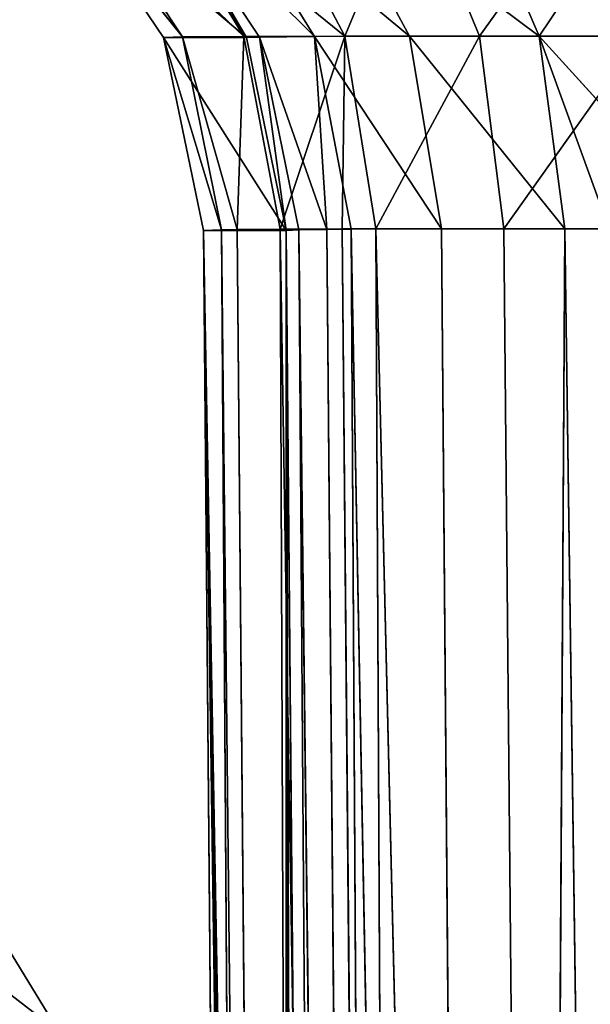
# Model space of a CAD drawing. Extents: x 0 to 4.1, y 0 to 10.7.
# Tile 201 of 256: x 1.259 to 1.372, y 8.625 to 8.818. Entities that reach past the tile are written whole.
import ezdxf

# ---------------------------------------------------------------- set-up
doc = ezdxf.new("R2010")
doc.units = 0
doc.header["$LTSCALE"] = 2.54
doc.layers.get('0').update_dxf_attribs({"linetype": 'CONTINUOUS'})

# ---------------------------------------------------------------- blocks, each defined once
blk = doc.blocks.new('FOURTY_KINKIET_I_PM_STL_4')
at = {"color": 0}
for p, q in [((-0.74831, 9.2904, 4.34571), (-0.72708, 9.25831, 4.34098)), ((-0.74831, 9.2904, 4.34571), (-0.72708, 9.25831, 4.34098)), ((-0.71497, 9.2584, 4.37576), (-0.73452, 9.29044, 4.38528)), ((-0.71497, 9.2584, 4.37576), (-0.73452, 9.29044, 4.38528)), ((-0.73327, 9.29038, 3.14442), (-0.71446, 9.25819, 3.17476)), ((-0.73327, 9.29038, 3.14442), (-0.71446, 9.25819, 3.17476)), ((-0.73327, 9.29038, 3.14442), (-0.71189, 9.25828, 3.14836)), ((-0.73327, 9.29038, 3.14442), (-0.71189, 9.25828, 3.14836)), ((-0.72095, 9.29043, 3.10436), (-0.70106, 9.25838, 3.11316)), ((-0.72095, 9.29043, 3.10436), (-0.70106, 9.25838, 3.11316)), ((-0.71192, 9.29046, 4.42058), (-0.6951, 9.25844, 4.40679)), ((-0.71192, 9.29046, 4.42058), (-0.6951, 9.25844, 4.40679)), ((-0.69967, 9.29046, 3.06826), (-0.68235, 9.25843, 3.08143)), ((-0.69967, 9.29046, 3.06826), (-0.68235, 9.25843, 3.08143)), ((-0.68174, 9.29046, 4.44967), (-0.66857, 9.25843, 4.43235)), ((-0.68174, 9.29046, 4.44967), (-0.66857, 9.25843, 4.43235)), ((-0.67058, 9.29046, 3.03808), (-0.65679, 9.25844, 3.0549)), ((-0.67058, 9.29046, 3.03808), (-0.65679, 9.25844, 3.0549)), ((-0.7308, 9.25819, 4.30434), (-0.75253, 9.29034, 4.30402)), ((-0.72708, 9.25831, 4.34098), (-0.75253, 9.29034, 4.30402)), ((-0.7308, 9.25819, 4.30434), (-0.75253, 9.29034, 4.30402)), ((-0.72708, 9.25831, 4.34098), (-0.75253, 9.29034, 4.30402)), ((-0.71446, 9.25819, 3.17476), (-0.73619, 9.29034, 3.17444)), ((-0.71446, 9.25819, 3.17476), (-0.73619, 9.29034, 3.17444)), ((-0.72708, 9.25831, 4.34098), (-0.7308, 9.25819, 4.30434)), ((-0.72708, 9.25831, 4.34098), (-0.7308, 9.25819, 4.30434)), ((-0.71446, 9.25819, 3.17476), (-0.7308, 9.25819, 4.30434)), ((-0.71446, 9.25819, 3.17476), (-0.7308, 9.25819, 4.30434)), ((-0.72294, 9.22019, 4.30445), (-0.7308, 9.25819, 4.30434)), ((-0.71936, 9.22037, 4.33926), (-0.7308, 9.25819, 4.30434)), ((-0.72294, 9.22019, 4.30445), (-0.7308, 9.25819, 4.30434)), ((-0.71936, 9.22037, 4.33926), (-0.7308, 9.25819, 4.30434)), ((-0.71497, 9.2584, 4.37576), (-0.72708, 9.25831, 4.34098)), ((-0.71497, 9.2584, 4.37576), (-0.72708, 9.25831, 4.34098)), ((-0.71627, 9.22042, 4.35091), (-0.72708, 9.25831, 4.34098)), ((-0.72708, 9.25831, 4.34098), (-0.71936, 9.22037, 4.33926)), ((-0.71627, 9.22042, 4.35091), (-0.72708, 9.25831, 4.34098)), ((-0.72708, 9.25831, 4.34098), (-0.71936, 9.22037, 4.33926)), ((-0.71497, 9.2584, 4.37576), (-0.71627, 9.22042, 4.35091)), ((-0.71497, 9.2584, 4.37576), (-0.71627, 9.22042, 4.35091)), ((-0.71497, 9.2584, 4.37576), (-0.6951, 9.25844, 4.40679)), ((-0.71497, 9.2584, 4.37576), (-0.6951, 9.25844, 4.40679)), ((-0.70782, 9.22049, 4.37228), (-0.71497, 9.2584, 4.37576)), ((-0.70782, 9.22049, 4.37228), (-0.71497, 9.2584, 4.37576)), ((-0.71446, 9.25819, 3.17476), (-0.71189, 9.25828, 3.14836)), ((-0.71446, 9.25819, 3.17476), (-0.71189, 9.25828, 3.14836)), ((-0.7066, 9.22019, 3.17487), (-0.71446, 9.25819, 3.17476)), ((-0.7066, 9.22019, 3.17487), (-0.71446, 9.25819, 3.17476)), ((-0.71189, 9.25828, 3.14836), (-0.70106, 9.25838, 3.11316)), ((-0.71189, 9.25828, 3.14836), (-0.70106, 9.25838, 3.11316)), ((-0.71189, 9.25828, 3.14836), (-0.70412, 9.22032, 3.1498)), ((-0.7066, 9.22019, 3.17487), (-0.71189, 9.25828, 3.14836)), ((-0.71189, 9.25828, 3.14836), (-0.70412, 9.22032, 3.1498)), ((-0.71189, 9.25828, 3.14836), (-0.69859, 9.22042, 3.12863)), ((-0.71189, 9.25828, 3.14836), (-0.69859, 9.22042, 3.12863)), ((-0.7066, 9.22019, 3.17487), (-0.71189, 9.25828, 3.14836)), ((-0.70782, 9.22049, 4.37228), (-0.6951, 9.25844, 4.40679)), ((-0.70782, 9.22049, 4.37228), (-0.6951, 9.25844, 4.40679)), ((-0.70106, 9.25838, 3.11316), (-0.68235, 9.25843, 3.08143)), ((-0.70106, 9.25838, 3.11316), (-0.68235, 9.25843, 3.08143)), ((-0.70106, 9.25838, 3.11316), (-0.69859, 9.22042, 3.12863)), ((-0.70106, 9.25838, 3.11316), (-0.69859, 9.22042, 3.12863)), ((-0.70106, 9.25838, 3.11316), (-0.6938, 9.22046, 3.11637)), ((-0.70106, 9.25838, 3.11316), (-0.6938, 9.22046, 3.11637)), ((-0.69557, 9.22054, 4.39303), (-0.6951, 9.25844, 4.40679)), ((-0.69557, 9.22054, 4.39303), (-0.6951, 9.25844, 4.40679)), ((-0.66857, 9.25843, 4.43235), (-0.6951, 9.25844, 4.40679)), ((-0.6951, 9.25844, 4.40679), (-0.68894, 9.22055, 4.40174)), ((-0.66857, 9.25843, 4.43235), (-0.6951, 9.25844, 4.40679)), ((-0.6951, 9.25844, 4.40679), (-0.68894, 9.22055, 4.40174)), ((-0.68235, 9.25843, 3.08143), (-0.65679, 9.25844, 3.0549)), ((-0.68235, 9.25843, 3.08143), (-0.65679, 9.25844, 3.0549)), ((-0.68235, 9.25843, 3.08143), (-0.67602, 9.22054, 3.08624)), ((-0.68235, 9.25843, 3.08143), (-0.67602, 9.22054, 3.08624)), ((-0.63684, 9.25838, 4.45106), (-0.66857, 9.25843, 4.43235)), ((-0.66857, 9.25843, 4.43235), (-0.66376, 9.22054, 4.42602)), ((-0.66857, 9.25843, 4.43235), (-0.66376, 9.22054, 4.42602)), ((-0.63684, 9.25838, 4.45106), (-0.66857, 9.25843, 4.43235)), ((-0.65679, 9.25844, 3.0549), (-0.65174, 9.22055, 3.06106)), ((-0.62576, 9.2584, 3.03503), (-0.65679, 9.25844, 3.0549)), ((-0.62228, 9.22049, 3.04218), (-0.65679, 9.25844, 3.0549)), ((-0.62576, 9.2584, 3.03503), (-0.65679, 9.25844, 3.0549)), ((-0.62228, 9.22049, 3.04218), (-0.65679, 9.25844, 3.0549)), ((-0.64303, 9.22054, 3.05443), (-0.65679, 9.25844, 3.0549)), ((-0.64303, 9.22054, 3.05443), (-0.65679, 9.25844, 3.0549)), ((-0.65679, 9.25844, 3.0549), (-0.65174, 9.22055, 3.06106)), ((-0.71936, 9.22037, 4.33926), (-0.72294, 9.22019, 4.30445)), ((-0.71936, 9.22037, 4.33926), (-0.72294, 9.22019, 4.30445)), ((-0.70788, 7.51932, 4.28983), (-0.72294, 9.22019, 4.30445)), ((-0.72294, 9.22019, 4.30445), (-0.7066, 9.22019, 3.17487)), ((-0.70788, 7.51932, 4.28983), (-0.72294, 9.22019, 4.30445)), ((-0.72294, 9.22019, 4.30445), (-0.7066, 9.22019, 3.17487)), ((-0.71627, 9.22042, 4.35091), (-0.71936, 9.22037, 4.33926)), ((-0.71627, 9.22042, 4.35091), (-0.71936, 9.22037, 4.33926)), ((-0.70788, 7.51932, 4.28983), (-0.71936, 9.22037, 4.33926)), ((-0.70788, 7.51932, 4.28983), (-0.71936, 9.22037, 4.33926)), ((-0.70121, 7.51932, 4.33628), (-0.71936, 9.22037, 4.33926)), ((-0.70121, 7.51932, 4.33628), (-0.71936, 9.22037, 4.33926)), ((-0.70782, 9.22049, 4.37228), (-0.71627, 9.22042, 4.35091)), ((-0.70782, 9.22049, 4.37228), (-0.71627, 9.22042, 4.35091)), ((-0.70121, 7.51932, 4.33628), (-0.71627, 9.22042, 4.35091)), ((-0.70121, 7.51932, 4.33628), (-0.71627, 9.22042, 4.35091)), ((-0.69557, 9.22054, 4.39303), (-0.70782, 9.22049, 4.37228)), ((-0.69557, 9.22054, 4.39303), (-0.70782, 9.22049, 4.37228)), ((-0.70782, 9.22049, 4.37228), (-0.68051, 7.51932, 4.3784)), ((-0.70782, 9.22049, 4.37228), (-0.68051, 7.51932, 4.3784)), ((-0.70782, 9.22049, 4.37228), (-0.70121, 7.51932, 4.33628)), ((-0.70782, 9.22049, 4.37228), (-0.70121, 7.51932, 4.33628)), ((-0.7066, 9.22019, 3.17487), (-0.70412, 9.22032, 3.1498)), ((-0.7066, 9.22019, 3.17487), (-0.70412, 9.22032, 3.1498)), ((-0.7066, 9.22019, 3.17487), (-0.69197, 7.51932, 3.18993)), ((-0.7066, 9.22019, 3.17487), (-0.69197, 7.51932, 3.18993)), ((-0.70412, 9.22032, 3.1498), (-0.69859, 9.22042, 3.12863)), ((-0.70412, 9.22032, 3.1498), (-0.69859, 9.22042, 3.12863)), ((-0.70412, 9.22032, 3.1498), (-0.69197, 7.51932, 3.18993)), ((-0.70412, 9.22032, 3.1498), (-0.69197, 7.51932, 3.18993)), ((-0.70412, 9.22032, 3.1498), (-0.68396, 7.51932, 3.14369)), ((-0.70412, 9.22032, 3.1498), (-0.68396, 7.51932, 3.14369)), ((-0.69859, 9.22042, 3.12863), (-0.6938, 9.22046, 3.11637)), ((-0.69859, 9.22042, 3.12863), (-0.6938, 9.22046, 3.11637)), ((-0.69859, 9.22042, 3.12863), (-0.68396, 7.51932, 3.14369)), ((-0.69859, 9.22042, 3.12863), (-0.68396, 7.51932, 3.14369)), ((-0.68894, 9.22055, 4.40174), (-0.69557, 9.22054, 4.39303)), ((-0.68894, 9.22055, 4.40174), (-0.69557, 9.22054, 4.39303)), ((-0.69557, 9.22054, 4.39303), (-0.68051, 7.51932, 4.3784)), ((-0.69557, 9.22054, 4.39303), (-0.68051, 7.51932, 4.3784)), ((-0.6938, 9.22046, 3.11637), (-0.67602, 9.22054, 3.08624)), ((-0.6938, 9.22046, 3.11637), (-0.67602, 9.22054, 3.08624)), ((-0.6938, 9.22046, 3.11637), (-0.68396, 7.51932, 3.14369)), ((-0.6938, 9.22046, 3.11637), (-0.68396, 7.51932, 3.14369)), ((-0.6938, 9.22046, 3.11637), (-0.66205, 7.51932, 3.10219)), ((-0.6938, 9.22046, 3.11637), (-0.66205, 7.51932, 3.10219)), ((-0.66376, 9.22054, 4.42602), (-0.68894, 9.22055, 4.40174)), ((-0.68894, 9.22055, 4.40174), (-0.64781, 7.51932, 4.41205)), ((-0.68894, 9.22055, 4.40174), (-0.64781, 7.51932, 4.41205)), ((-0.68894, 9.22055, 4.40174), (-0.68051, 7.51932, 4.3784)), ((-0.68894, 9.22055, 4.40174), (-0.68051, 7.51932, 4.3784)), ((-0.66376, 9.22054, 4.42602), (-0.68894, 9.22055, 4.40174)), ((-0.67602, 9.22054, 3.08624), (-0.65174, 9.22055, 3.06106)), ((-0.67602, 9.22054, 3.08624), (-0.65174, 9.22055, 3.06106)), ((-0.67602, 9.22054, 3.08624), (-0.66205, 7.51932, 3.10219)), ((-0.67602, 9.22054, 3.08624), (-0.66205, 7.51932, 3.10219)), ((-0.63363, 9.22046, 4.4438), (-0.66376, 9.22054, 4.42602)), ((-0.66376, 9.22054, 4.42602), (-0.64781, 7.51932, 4.41205)), ((-0.66376, 9.22054, 4.42602), (-0.64781, 7.51932, 4.41205)), ((-0.63363, 9.22046, 4.4438), (-0.66376, 9.22054, 4.42602)), ((-0.65174, 9.22055, 3.06106), (-0.66205, 7.51932, 3.10219)), ((-0.65174, 9.22055, 3.06106), (-0.66205, 7.51932, 3.10219)), ((-0.65174, 9.22055, 3.06106), (-0.6284, 7.51932, 3.06949)), ((-0.65174, 9.22055, 3.06106), (-0.64303, 9.22054, 3.05443)), ((-0.65174, 9.22055, 3.06106), (-0.6284, 7.51932, 3.06949)), ((-0.65174, 9.22055, 3.06106), (-0.64303, 9.22054, 3.05443)), ((-0.75132, 9.0625, 3.83591), (-0.81072, 9.15946, 3.73808)), ((-0.75132, 9.0625, 3.83591), (-0.81072, 9.15946, 3.73808))]:
    blk.add_line(p, q, dxfattribs=at)
mesh = blk.add_polyface(dxfattribs=at)
corners = [(-0.74831, 9.2904, 4.34571), (-0.75253, 9.29034, 4.30402), (-0.72708, 9.25831, 4.34098)]
mesh.append_faces([[corners[k] for k in face] for face in [(0, 1, 2)]], dxfattribs={"color": 0})
mesh = blk.add_polyface(dxfattribs=at)
corners = [(-0.71497, 9.2584, 4.37576), (-0.74831, 9.2904, 4.34571), (-0.72708, 9.25831, 4.34098), (-0.73452, 9.29044, 4.38528)]
mesh.append_faces([[corners[k] for k in face] for face in [(0, 1, 2), (1, 0, 3)]], dxfattribs={"vtx0": -1, "color": 0})
mesh = blk.add_polyface(dxfattribs=at)
corners = [(-0.73327, 9.29038, 3.14442), (-0.71446, 9.25819, 3.17476), (-0.73619, 9.29034, 3.17444)]
mesh.append_faces([[corners[k] for k in face] for face in [(0, 1, 2)]], dxfattribs={"color": 0})
mesh = blk.add_polyface(dxfattribs=at)
corners = [(-0.6951, 9.25844, 4.40679), (-0.73452, 9.29044, 4.38528), (-0.71497, 9.2584, 4.37576), (-0.71192, 9.29046, 4.42058)]
mesh.append_faces([[corners[k] for k in face] for face in [(0, 1, 2), (1, 0, 3)]], dxfattribs={"vtx0": -1, "color": 0})
mesh = blk.add_polyface(dxfattribs=at)
corners = [(-0.73327, 9.29038, 3.14442), (-0.70106, 9.25838, 3.11316), (-0.71189, 9.25828, 3.14836), (-0.72095, 9.29043, 3.10436)]
mesh.append_faces([[corners[k] for k in face] for face in [(0, 1, 2), (1, 0, 3)]], dxfattribs={"vtx0": -1, "color": 0})
mesh = blk.add_polyface(dxfattribs=at)
corners = [(-0.73327, 9.29038, 3.14442), (-0.71189, 9.25828, 3.14836), (-0.71446, 9.25819, 3.17476)]
mesh.append_faces([[corners[k] for k in face] for face in [(0, 1, 2)]], dxfattribs={"color": 0})
mesh = blk.add_polyface(dxfattribs=at)
corners = [(-0.72095, 9.29043, 3.10436), (-0.68235, 9.25843, 3.08143), (-0.70106, 9.25838, 3.11316), (-0.69967, 9.29046, 3.06826)]
mesh.append_faces([[corners[k] for k in face] for face in [(0, 1, 2), (1, 0, 3)]], dxfattribs={"vtx0": -1, "color": 0})
mesh = blk.add_polyface(dxfattribs=at)
corners = [(-0.6951, 9.25844, 4.40679), (-0.68174, 9.29046, 4.44967), (-0.71192, 9.29046, 4.42058), (-0.66857, 9.25843, 4.43235)]
mesh.append_faces([[corners[k] for k in face] for face in [(0, 1, 2), (1, 0, 3)]], dxfattribs={"vtx0": -1, "color": 0})
mesh = blk.add_polyface(dxfattribs=at)
corners = [(-0.69967, 9.29046, 3.06826), (-0.65679, 9.25844, 3.0549), (-0.68235, 9.25843, 3.08143), (-0.67058, 9.29046, 3.03808)]
mesh.append_faces([[corners[k] for k in face] for face in [(0, 1, 2), (1, 0, 3)]], dxfattribs={"vtx0": -1, "color": 0})
mesh = blk.add_polyface(dxfattribs=at)
corners = [(-0.66857, 9.25843, 4.43235), (-0.64564, 9.29043, 4.47095), (-0.68174, 9.29046, 4.44967), (-0.63684, 9.25838, 4.45106)]
mesh.append_faces([[corners[k] for k in face] for face in [(0, 1, 2), (1, 0, 3)]], dxfattribs={"vtx0": -1, "color": 0})
mesh = blk.add_polyface(dxfattribs=at)
corners = [(-0.63528, 9.29044, 3.01548), (-0.65679, 9.25844, 3.0549), (-0.67058, 9.29046, 3.03808), (-0.62576, 9.2584, 3.03503)]
mesh.append_faces([[corners[k] for k in face] for face in [(0, 1, 2), (1, 0, 3)]], dxfattribs={"vtx0": -1, "color": 0})
mesh = blk.add_polyface(dxfattribs=at)
corners = [(-0.75253, 9.29034, 4.30402), (-0.71446, 9.25819, 3.17476), (-0.7308, 9.25819, 4.30434), (-0.73619, 9.29034, 3.17444)]
mesh.append_faces([[corners[k] for k in face] for face in [(0, 1, 2), (1, 0, 3)]], dxfattribs={"vtx0": -1, "color": 0})
mesh = blk.add_polyface(dxfattribs=at)
corners = [(-0.75253, 9.29034, 4.30402), (-0.7308, 9.25819, 4.30434), (-0.72708, 9.25831, 4.34098)]
mesh.append_faces([[corners[k] for k in face] for face in [(0, 1, 2)]], dxfattribs={"color": 0})
mesh = blk.add_polyface(dxfattribs=at)
corners = [(-0.72708, 9.25831, 4.34098), (-0.7308, 9.25819, 4.30434), (-0.71936, 9.22037, 4.33926)]
mesh.append_faces([[corners[k] for k in face] for face in [(0, 1, 2)]], dxfattribs={"color": 0})
mesh = blk.add_polyface(dxfattribs=at)
corners = [(-0.7308, 9.25819, 4.30434), (-0.7066, 9.22019, 3.17487), (-0.72294, 9.22019, 4.30445), (-0.71446, 9.25819, 3.17476)]
mesh.append_faces([[corners[k] for k in face] for face in [(0, 1, 2), (1, 0, 3)]], dxfattribs={"vtx0": -1, "color": 0})
mesh = blk.add_polyface(dxfattribs=at)
corners = [(-0.7308, 9.25819, 4.30434), (-0.72294, 9.22019, 4.30445), (-0.71936, 9.22037, 4.33926)]
mesh.append_faces([[corners[k] for k in face] for face in [(0, 1, 2)]], dxfattribs={"color": 0})
mesh = blk.add_polyface(dxfattribs=at)
corners = [(-0.71497, 9.2584, 4.37576), (-0.72708, 9.25831, 4.34098), (-0.71627, 9.22042, 4.35091)]
mesh.append_faces([[corners[k] for k in face] for face in [(0, 1, 2)]], dxfattribs={"color": 0})
mesh = blk.add_polyface(dxfattribs=at)
corners = [(-0.72708, 9.25831, 4.34098), (-0.71936, 9.22037, 4.33926), (-0.71627, 9.22042, 4.35091)]
mesh.append_faces([[corners[k] for k in face] for face in [(0, 1, 2)]], dxfattribs={"color": 0})
mesh = blk.add_polyface(dxfattribs=at)
corners = [(-0.71497, 9.2584, 4.37576), (-0.71627, 9.22042, 4.35091), (-0.70782, 9.22049, 4.37228)]
mesh.append_faces([[corners[k] for k in face] for face in [(0, 1, 2)]], dxfattribs={"color": 0})
mesh = blk.add_polyface(dxfattribs=at)
corners = [(-0.6951, 9.25844, 4.40679), (-0.71497, 9.2584, 4.37576), (-0.70782, 9.22049, 4.37228)]
mesh.append_faces([[corners[k] for k in face] for face in [(0, 1, 2)]], dxfattribs={"color": 0})
mesh = blk.add_polyface(dxfattribs=at)
corners = [(-0.71189, 9.25828, 3.14836), (-0.7066, 9.22019, 3.17487), (-0.71446, 9.25819, 3.17476)]
mesh.append_faces([[corners[k] for k in face] for face in [(0, 1, 2)]], dxfattribs={"color": 0})
mesh = blk.add_polyface(dxfattribs=at)
corners = [(-0.70106, 9.25838, 3.11316), (-0.69859, 9.22042, 3.12863), (-0.71189, 9.25828, 3.14836)]
mesh.append_faces([[corners[k] for k in face] for face in [(0, 1, 2)]], dxfattribs={"color": 0})
mesh = blk.add_polyface(dxfattribs=at)
corners = [(-0.71189, 9.25828, 3.14836), (-0.70412, 9.22032, 3.1498), (-0.7066, 9.22019, 3.17487)]
mesh.append_faces([[corners[k] for k in face] for face in [(0, 1, 2)]], dxfattribs={"color": 0})
mesh = blk.add_polyface(dxfattribs=at)
corners = [(-0.71189, 9.25828, 3.14836), (-0.69859, 9.22042, 3.12863), (-0.70412, 9.22032, 3.1498)]
mesh.append_faces([[corners[k] for k in face] for face in [(0, 1, 2)]], dxfattribs={"color": 0})
mesh = blk.add_polyface(dxfattribs=at)
corners = [(-0.6951, 9.25844, 4.40679), (-0.70782, 9.22049, 4.37228), (-0.69557, 9.22054, 4.39303)]
mesh.append_faces([[corners[k] for k in face] for face in [(0, 1, 2)]], dxfattribs={"color": 0})
mesh = blk.add_polyface(dxfattribs=at)
corners = [(-0.70106, 9.25838, 3.11316), (-0.67602, 9.22054, 3.08624), (-0.6938, 9.22046, 3.11637), (-0.68235, 9.25843, 3.08143)]
mesh.append_faces([[corners[k] for k in face] for face in [(0, 1, 2), (1, 0, 3)]], dxfattribs={"vtx0": -1, "color": 0})
mesh = blk.add_polyface(dxfattribs=at)
corners = [(-0.70106, 9.25838, 3.11316), (-0.6938, 9.22046, 3.11637), (-0.69859, 9.22042, 3.12863)]
mesh.append_faces([[corners[k] for k in face] for face in [(0, 1, 2)]], dxfattribs={"color": 0})
mesh = blk.add_polyface(dxfattribs=at)
corners = [(-0.6951, 9.25844, 4.40679), (-0.69557, 9.22054, 4.39303), (-0.68894, 9.22055, 4.40174)]
mesh.append_faces([[corners[k] for k in face] for face in [(0, 1, 2)]], dxfattribs={"color": 0})
mesh = blk.add_polyface(dxfattribs=at)
corners = [(-0.68894, 9.22055, 4.40174), (-0.66857, 9.25843, 4.43235), (-0.6951, 9.25844, 4.40679), (-0.66376, 9.22054, 4.42602)]
mesh.append_faces([[corners[k] for k in face] for face in [(0, 1, 2), (1, 0, 3)]], dxfattribs={"vtx0": -1, "color": 0})
mesh = blk.add_polyface(dxfattribs=at)
corners = [(-0.68235, 9.25843, 3.08143), (-0.65174, 9.22055, 3.06106), (-0.67602, 9.22054, 3.08624), (-0.65679, 9.25844, 3.0549)]
mesh.append_faces([[corners[k] for k in face] for face in [(0, 1, 2), (1, 0, 3)]], dxfattribs={"vtx0": -1, "color": 0})
mesh = blk.add_polyface(dxfattribs=at)
corners = [(-0.66376, 9.22054, 4.42602), (-0.63684, 9.25838, 4.45106), (-0.66857, 9.25843, 4.43235), (-0.63363, 9.22046, 4.4438)]
mesh.append_faces([[corners[k] for k in face] for face in [(0, 1, 2), (1, 0, 3)]], dxfattribs={"vtx0": -1, "color": 0})
mesh = blk.add_polyface(dxfattribs=at)
corners = [(-0.62228, 9.22049, 3.04218), (-0.65679, 9.25844, 3.0549), (-0.62576, 9.2584, 3.03503)]
mesh.append_faces([[corners[k] for k in face] for face in [(0, 1, 2)]], dxfattribs={"color": 0})
mesh = blk.add_polyface(dxfattribs=at)
corners = [(-0.62228, 9.22049, 3.04218), (-0.64303, 9.22054, 3.05443), (-0.65679, 9.25844, 3.0549)]
mesh.append_faces([[corners[k] for k in face] for face in [(0, 1, 2)]], dxfattribs={"color": 0})
mesh = blk.add_polyface(dxfattribs=at)
corners = [(-0.64303, 9.22054, 3.05443), (-0.65174, 9.22055, 3.06106), (-0.65679, 9.25844, 3.0549)]
mesh.append_faces([[corners[k] for k in face] for face in [(0, 1, 2)]], dxfattribs={"color": 0})
mesh = blk.add_polyface(dxfattribs=at)
corners = [(-0.71936, 9.22037, 4.33926), (-0.72294, 9.22019, 4.30445), (-0.70788, 7.51932, 4.28983)]
mesh.append_faces([[corners[k] for k in face] for face in [(0, 1, 2)]], dxfattribs={"color": 0})
mesh = blk.add_polyface(dxfattribs=at)
corners = [(-0.70788, 7.51932, 4.28983), (-0.70555, 8.03941, 3.8148), (-0.69197, 7.51932, 3.18993), (-0.70642, 8.0729, 3.8547), (-0.70719, 8.11801, 3.88074), (-0.72294, 9.22019, 4.30445), (-0.70469, 8.0216, 3.76586), (-0.70429, 8.01932, 3.73981), (-0.70777, 8.16932, 3.88978), (-0.70808, 8.22062, 3.88073), (-0.7081, 8.26573, 3.85468), (-0.70782, 8.29922, 3.81477), (-0.70726, 8.31704, 3.76582), (-0.70651, 8.31704, 3.71373), (-0.70311, 8.11801, 3.59886), (-0.7066, 9.22019, 3.17487), (-0.7031, 8.0729, 3.62491), (-0.70338, 8.03941, 3.66482), (-0.70393, 8.0216, 3.71377), (-0.70343, 8.16932, 3.58981), (-0.70401, 8.22062, 3.59885), (-0.70478, 8.26573, 3.62489), (-0.70565, 8.29922, 3.66479)]
mesh.append_faces([[corners[k] for k in face] for face in [(0, 1, 2), (1, 0, 3), (3, 0, 4), (4, 5, 8), (8, 5, 9), (9, 5, 10), (10, 5, 11), (11, 5, 12), (12, 5, 13), (2, 14, 15), (14, 2, 16), (16, 2, 17), (17, 2, 18), (18, 2, 7), (15, 13, 5)]], dxfattribs={"vtx0": -1, "vtx1": -1, "color": 0})
mesh.append_faces([[corners[k] for k in face] for face in [(4, 0, 5), (2, 1, 6), (2, 6, 7), (15, 14, 19), (15, 19, 20), (15, 20, 21), (15, 21, 22), (15, 22, 13)]], dxfattribs={"vtx0": -1, "vtx2": -1, "color": 0})
mesh = blk.add_polyface(dxfattribs=at)
corners = [(-0.71627, 9.22042, 4.35091), (-0.71936, 9.22037, 4.33926), (-0.70121, 7.51932, 4.33628)]
mesh.append_faces([[corners[k] for k in face] for face in [(0, 1, 2)]], dxfattribs={"color": 0})
mesh = blk.add_polyface(dxfattribs=at)
corners = [(-0.71936, 9.22037, 4.33926), (-0.70788, 7.51932, 4.28983), (-0.70121, 7.51932, 4.33628)]
mesh.append_faces([[corners[k] for k in face] for face in [(0, 1, 2)]], dxfattribs={"color": 0})
mesh = blk.add_polyface(dxfattribs=at)
corners = [(-0.70782, 9.22049, 4.37228), (-0.71627, 9.22042, 4.35091), (-0.70121, 7.51932, 4.33628)]
mesh.append_faces([[corners[k] for k in face] for face in [(0, 1, 2)]], dxfattribs={"color": 0})
mesh = blk.add_polyface(dxfattribs=at)
corners = [(-0.69557, 9.22054, 4.39303), (-0.70782, 9.22049, 4.37228), (-0.68051, 7.51932, 4.3784)]
mesh.append_faces([[corners[k] for k in face] for face in [(0, 1, 2)]], dxfattribs={"color": 0})
mesh = blk.add_polyface(dxfattribs=at)
corners = [(-0.70782, 9.22049, 4.37228), (-0.70121, 7.51932, 4.33628), (-0.68051, 7.51932, 4.3784)]
mesh.append_faces([[corners[k] for k in face] for face in [(0, 1, 2)]], dxfattribs={"color": 0})
mesh = blk.add_polyface(dxfattribs=at)
corners = [(-0.70412, 9.22032, 3.1498), (-0.69197, 7.51932, 3.18993), (-0.7066, 9.22019, 3.17487)]
mesh.append_faces([[corners[k] for k in face] for face in [(0, 1, 2)]], dxfattribs={"color": 0})
mesh = blk.add_polyface(dxfattribs=at)
corners = [(-0.69859, 9.22042, 3.12863), (-0.68396, 7.51932, 3.14369), (-0.70412, 9.22032, 3.1498)]
mesh.append_faces([[corners[k] for k in face] for face in [(0, 1, 2)]], dxfattribs={"color": 0})
mesh = blk.add_polyface(dxfattribs=at)
corners = [(-0.70412, 9.22032, 3.1498), (-0.68396, 7.51932, 3.14369), (-0.69197, 7.51932, 3.18993)]
mesh.append_faces([[corners[k] for k in face] for face in [(0, 1, 2)]], dxfattribs={"color": 0})
mesh = blk.add_polyface(dxfattribs=at)
corners = [(-0.6938, 9.22046, 3.11637), (-0.68396, 7.51932, 3.14369), (-0.69859, 9.22042, 3.12863)]
mesh.append_faces([[corners[k] for k in face] for face in [(0, 1, 2)]], dxfattribs={"color": 0})
mesh = blk.add_polyface(dxfattribs=at)
corners = [(-0.68894, 9.22055, 4.40174), (-0.69557, 9.22054, 4.39303), (-0.68051, 7.51932, 4.3784)]
mesh.append_faces([[corners[k] for k in face] for face in [(0, 1, 2)]], dxfattribs={"color": 0})
mesh = blk.add_polyface(dxfattribs=at)
corners = [(-0.67602, 9.22054, 3.08624), (-0.66205, 7.51932, 3.10219), (-0.6938, 9.22046, 3.11637)]
mesh.append_faces([[corners[k] for k in face] for face in [(0, 1, 2)]], dxfattribs={"color": 0})
mesh = blk.add_polyface(dxfattribs=at)
corners = [(-0.6938, 9.22046, 3.11637), (-0.66205, 7.51932, 3.10219), (-0.68396, 7.51932, 3.14369)]
mesh.append_faces([[corners[k] for k in face] for face in [(0, 1, 2)]], dxfattribs={"color": 0})
mesh = blk.add_polyface(dxfattribs=at)
corners = [(-0.64781, 7.51932, 4.41205), (-0.66376, 9.22054, 4.42602), (-0.68894, 9.22055, 4.40174)]
mesh.append_faces([[corners[k] for k in face] for face in [(0, 1, 2)]], dxfattribs={"color": 0})
mesh = blk.add_polyface(dxfattribs=at)
corners = [(-0.68894, 9.22055, 4.40174), (-0.68051, 7.51932, 4.3784), (-0.64781, 7.51932, 4.41205)]
mesh.append_faces([[corners[k] for k in face] for face in [(0, 1, 2)]], dxfattribs={"color": 0})
mesh = blk.add_polyface(dxfattribs=at)
corners = [(-0.65174, 9.22055, 3.06106), (-0.66205, 7.51932, 3.10219), (-0.67602, 9.22054, 3.08624)]
mesh.append_faces([[corners[k] for k in face] for face in [(0, 1, 2)]], dxfattribs={"color": 0})
mesh = blk.add_polyface(dxfattribs=at)
corners = [(-0.63363, 9.22046, 4.4438), (-0.66376, 9.22054, 4.42602), (-0.64781, 7.51932, 4.41205)]
mesh.append_faces([[corners[k] for k in face] for face in [(0, 1, 2)]], dxfattribs={"color": 0})
mesh = blk.add_polyface(dxfattribs=at)
corners = [(-0.6284, 7.51932, 3.06949), (-0.66205, 7.51932, 3.10219), (-0.65174, 9.22055, 3.06106)]
mesh.append_faces([[corners[k] for k in face] for face in [(0, 1, 2)]], dxfattribs={"color": 0})
mesh = blk.add_polyface(dxfattribs=at)
corners = [(-0.6284, 7.51932, 3.06949), (-0.65174, 9.22055, 3.06106), (-0.64303, 9.22054, 3.05443)]
mesh.append_faces([[corners[k] for k in face] for face in [(0, 1, 2)]], dxfattribs={"color": 0})
mesh = blk.add_polyface(dxfattribs=at)
corners = [(-0.60631, 7.51932, 4.43396), (-0.63363, 9.22046, 4.4438), (-0.64781, 7.51932, 4.41205)]
mesh.append_faces([[corners[k] for k in face] for face in [(0, 1, 2)]], dxfattribs={"color": 0})
mesh = blk.add_polyface(dxfattribs=at)
corners = [(-0.85751, 9.14435, 3.75252), (-0.75132, 9.0625, 3.83591), (-0.81072, 9.15946, 3.73808), (-1.13787, 9.03055, 3.86227), (-0.97245, 8.9806, 3.91462), (-1.38925, 8.88661, 4.00259), (-1.22661, 8.84867, 4.04289), (-1.60513, 8.71625, 4.16984), (-1.44602, 8.68848, 4.19992), (-1.77992, 8.52389, 4.3597), (-1.62437, 8.50465, 4.38119), (-1.90909, 8.31451, 4.56723), (-1.75653, 8.30247, 4.58148), (-1.98931, 8.09353, 4.78708), (-1.83869, 8.08775, 4.79503), (-2.01848, 7.86668, 5.01353), (-1.8685, 7.86668, 5.0157), (-1.99587, 7.63982, 5.24074), (-1.84509, 7.6456, 5.23714), (-1.76914, 7.43088, 5.45298), (-1.92204, 7.41884, 5.46281), (-1.64283, 7.2287, 5.65701), (-1.79892, 7.20946, 5.67399), (-1.46979, 7.04487, 5.84336), (-1.6297, 7.0171, 5.86882), (-1.25501, 6.88468, 6.00667), (-1.41875, 6.84674, 6.04225), (-1.00467, 6.75275, 6.14224), (-1.17154, 6.7028, 6.18978), (-0.72596, 6.65286, 6.24617), (-0.89447, 6.589, 6.3076), (-0.4269, 6.58789, 6.31547), (-0.59471, 6.5083, 6.39264), (-0.1161, 6.55971, 6.34815), (0.67132, 6.54436, 6.37489), (0.36128, 6.48104, 6.43373), (-0.28004, 6.46277, 6.44273), (0.0414, 6.45361, 6.45654), (0.74852, 9.0625, 3.8576), (0.99891, 9.09142, 3.8323), (0.81073, 9.15946, 3.76153), (1.26191, 8.96213, 3.96541), (0.83099, 9.03475, 3.88654), (1.09647, 8.91842, 4.00673), (1.49173, 8.80447, 4.12641), (1.32988, 8.77183, 4.15671), (1.68244, 8.62252, 4.31113), (1.52448, 8.59921, 4.33217), (1.82909, 8.421, 4.5148), (1.6747, 8.4055, 4.52806), (1.92788, 8.20512, 4.73213), (1.77619, 8.1963, 4.73876), (1.97626, 7.98047, 4.9575), (1.82605, 7.97761, 4.95819), (1.97297, 7.75288, 5.18507), (1.82285, 7.75574, 5.18004), (1.76666, 7.53705, 5.39794), (1.91809, 7.52823, 5.40895), (1.65911, 7.32785, 5.60561), (1.81306, 7.31235, 5.62333), (1.5033, 7.13415, 5.79707), (1.66058, 7.11083, 5.82267), (1.3037, 6.96152, 5.96683), (1.46461, 6.92888, 6.0018), (1.06605, 6.81493, 6.11), (1.23022, 6.77122, 6.15609), (0.7972, 6.6986, 6.22246), (0.96349, 6.64193, 6.28153), (0.50488, 6.61587, 6.30097), (0.1975, 6.56912, 6.34327)]
mesh.append_faces([[corners[k] for k in face] for face in [(0, 1, 2), (35, 36, 37), (38, 39, 40)]], dxfattribs={"vtx0": -1, "color": 0})
mesh.append_faces([[corners[k] for k in face] for face in [(1, 3, 4), (4, 5, 6), (6, 7, 8), (8, 9, 10), (10, 11, 12), (12, 13, 14), (14, 15, 16), (16, 17, 18), (18, 17, 19), (19, 20, 21), (21, 22, 23), (23, 24, 25), (25, 26, 27), (27, 28, 29), (29, 30, 31), (31, 32, 33), (34, 32, 35), (39, 38, 41), (41, 43, 44), (44, 45, 46), (46, 47, 48), (48, 49, 50), (50, 51, 52), (52, 53, 54), (54, 56, 57), (57, 58, 59), (59, 60, 61), (61, 62, 63), (63, 64, 65), (65, 66, 67), (67, 68, 34)]], dxfattribs={"vtx0": -1, "vtx1": -1, "color": 0})
mesh.append_faces([[corners[k] for k in face] for face in [(33, 32, 34)]], dxfattribs={"vtx0": -1, "vtx1": -1, "vtx2": -1, "color": 0})
mesh.append_faces([[corners[k] for k in face] for face in [(1, 0, 3), (4, 3, 5), (6, 5, 7), (8, 7, 9), (10, 9, 11), (12, 11, 13), (14, 13, 15), (16, 15, 17), (19, 17, 20), (21, 20, 22), (23, 22, 24), (25, 24, 26), (27, 26, 28), (29, 28, 30), (31, 30, 32), (35, 32, 36), (41, 38, 42), (41, 42, 43), (44, 43, 45), (46, 45, 47), (48, 47, 49), (50, 49, 51), (52, 51, 53), (54, 53, 55), (54, 55, 56), (57, 56, 58), (59, 58, 60), (61, 60, 62), (63, 62, 64), (65, 64, 66), (67, 66, 68), (34, 68, 69), (34, 69, 33)]], dxfattribs={"vtx0": -1, "vtx2": -1, "color": 0})
mesh = blk.add_polyface(dxfattribs=at)
corners = [(-0.79334, 7.95738, 2.53612), (-0.75132, 9.0625, 3.83591), (-0.73394, 7.86042, 2.63395), (-0.81072, 9.15946, 3.73808)]
mesh.append_faces([[corners[k] for k in face] for face in [(0, 1, 2), (1, 0, 3)]], dxfattribs={"vtx0": -1, "color": 0})

msp = doc.modelspace()

# ---------------------------------------------------------------- block references
at = {"color": 0}
msp.add_blockref('FOURTY_KINKIET_I_PM_STL_4', (2.01848, -0.4432, 5.67), dxfattribs=at)

doc.saveas('drawing.dxf')
